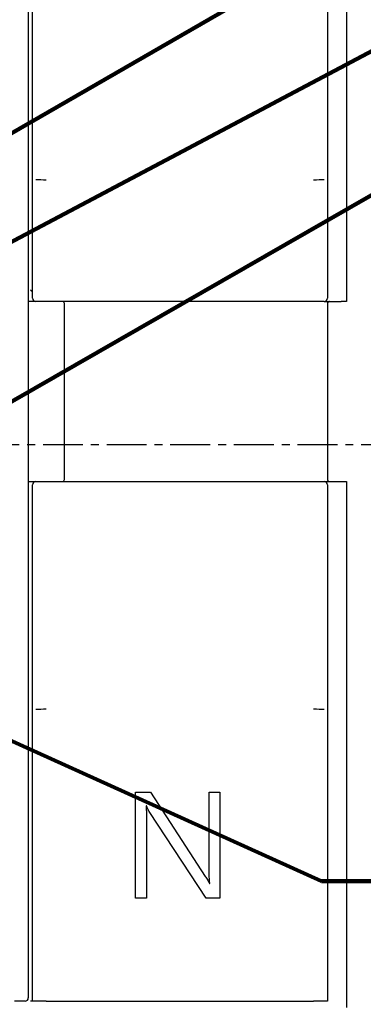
# Model space of a CAD drawing. Extents: x 2148 to 4002, y -907 to 1742.
# Tile 13 of 18: x 3086 to 3118, y 1432 to 1525. Entities that reach past the tile are written whole.
import ezdxf

# ---------------------------------------------------------------- set-up
doc = ezdxf.new("R2010")
doc.units = 0
doc.header["$LTSCALE"] = 3
doc.header["$MEASUREMENT"] = 0
doc.linetypes.add('CENTER', pattern=[2, 1.25, -0.25, 0.25, -0.25])
doc.layers.get('0').update_dxf_attribs({"linetype": 'CONTINUOUS'})
doc.layers.add('cen', color=1, linetype='CENTER')
doc.layers.add('di', color=3, linetype='CONTINUOUS')
doc.styles.get("Standard").update_dxf_attribs({"font": 'romans.shx', "height": 4, "bigfont": 'ghs.shx'})
doc.dimstyles.get("Standard").update_dxf_attribs({"dimtxt": 0.18, "dimasz": 0.18, "dimexe": 0.18, "dimexo": 0.0625, "dimgap": 0.09, "dimtad": 0, "dimtih": 1, "dimtoh": 1, "dimdec": 4, "dimzin": 0, "dimdsep": 46, "dimtxsty": 'Standard', "dimcen": 0.09, "dimadec": 0, "dimazin": 0, "dimtfac": 1, "dimtdec": 4, "dimtofl": 0, "dimtmove": 0, "dimatfit": 3, "dimfxl": 0, "dimtolj": 1, "dimtzin": 0, "dimarcsym": 0})

msp = doc.modelspace()

# ---------------------------------------------------------------- linework, layer by layer
for p, q in [((3116.711, 1556.925), (3116.711, 1498.125)), ((3087.111, 1510.04), (3087.111, 1537.125)), ((3114.911, 1537.125), (3114.911, 1510.04)), ((3086.711, 1536.825), (3086.711, 1432.425)), ((3087.111, 1509), (3087.111, 1509.333)), ((3114.911, 1509.333), (3114.911, 1509)), ((3087.111, 1498.425), (3087.111, 1509)), ((3114.911, 1509), (3114.911, 1498.425)), ((3087.411, 1498.125), (3086.711, 1498.125)), ((3114.611, 1498.125), (3087.411, 1498.125)), ((3114.611, 1498.125), (3116.211, 1498.125)), ((3116.711, 1498.125), (3116.211, 1498.125)), ((3090.111, 1481.325), (3090.111, 1497.925)), ((3114.911, 1497.925), (3114.911, 1481.325)), ((3086.711, 1481.125), (3087.411, 1481.125)), ((3087.111, 1460.25), (3087.111, 1480.825)), ((3087.411, 1481.125), (3114.611, 1481.125)), ((3114.611, 1481.125), (3116.211, 1481.125)), ((3114.911, 1480.825), (3114.911, 1460.25)), ((3116.211, 1481.125), (3116.711, 1481.125)), ((3116.711, 1481.125), (3116.711, 1431.525)), ((3087.111, 1459.917), (3087.111, 1460.25)), ((3114.911, 1460.25), (3114.911, 1459.917)), ((3087.111, 1432.125), (3087.111, 1459.21)), ((3114.911, 1459.21), (3114.911, 1432.125)), ((3096.826, 1441.825), (3096.826, 1451.825)), ((3096.826, 1451.825), (3098.236, 1451.825)), ((3098.236, 1451.825), (3103.39, 1443.892)), ((3103.749, 1444.711), (3103.749, 1451.825)), ((3103.749, 1451.825), (3104.774, 1451.825)), ((3104.774, 1451.825), (3104.774, 1441.825)), ((3097.851, 1450.543), (3097.817, 1450.543)), ((3103.484, 1441.825), (3098.17, 1449.916)), ((3097.851, 1449.174), (3097.851, 1441.825)), ((3103.797, 1443.235), (3103.823, 1443.235)), ((3097.851, 1441.825), (3096.826, 1441.825)), ((3104.774, 1441.825), (3103.484, 1441.825)), ((3086.411, 1432.125), (3085.411, 1432.125)), ((3087.111, 1432.125), (3086.911, 1432.125)), ((3088.411, 1432.125), (3087.111, 1432.125)), ((3088.411, 1432.125), (3113.611, 1432.125)), ((3114.911, 1432.125), (3113.611, 1432.125))]:
    msp.add_line(p, q)
for centre, radius, start, end in [((3087.411, 1498.425), 0.3, 180, 270), ((3089.911, 1497.925), 0.2, 0, 90), ((3114.611, 1498.425), 0.3, 270, 0), ((3115.111, 1497.925), 0.2, 90, 180), ((3089.911, 1481.325), 0.2, 270, 0), ((3115.111, 1481.325), 0.2, 180, 270), ((3087.411, 1480.825), 0.3, 90, 180), ((3114.611, 1480.825), 0.3, 0, 90), ((3086.411, 1432.425), 0.3, 270, 0)]:
    msp.add_arc(centre, radius, start, end)
for centre, major_axis, ratio, start_param, end_param in [((3088.411, 1509.741), (1.6, 0), 0.087489, 4.037257, 4.712389), ((3113.611, 1509.741), (1.6, 0), 0.087489, 4.712389, 5.387521), ((3086.911, 1498.986), (0.164, -0.164), 0.693, 0.964783, 2.176809), ((3086.911, 1498.911), (0, -0.214), 0.936329, 1.570796, 1.929567), ((3088.411, 1459.509), (1.6, 0), 0.087489, 1.570796, 2.245928), ((3113.611, 1459.509), (1.6, 0), 0.087489, 0.895665, 1.570796)]:
    msp.add_ellipse(centre, major_axis=major_axis, ratio=ratio, start_param=start_param, end_param=end_param)
for points, knots in [([(3087.111, 1509.333), (3087.111, 1509.359), (3087.111, 1509.428), (3087.111, 1509.705), (3087.111, 1509.931), (3087.111, 1510.02), (3087.111, 1510.038), (3087.111, 1510.04)], [0, 0, 0, 0, 0.2717909, 0.7190154, 0.9426641, 0.9954944, 1, 1, 1, 1]), ([(3114.911, 1510.04), (3114.911, 1510.038), (3114.911, 1510.02), (3114.911, 1509.931), (3114.911, 1509.705), (3114.911, 1509.428), (3114.911, 1509.359), (3114.911, 1509.333)], [0, 0, 0, 0, 0.004506, 0.057336, 0.280985, 0.728209, 1, 1, 1, 1]), ([(3087.111, 1459.21), (3087.111, 1459.212), (3087.111, 1459.23), (3087.111, 1459.319), (3087.111, 1459.545), (3087.111, 1459.822), (3087.111, 1459.891), (3087.111, 1459.917)], [0, 0, 0, 0, 0.004506, 0.057336, 0.280985, 0.728209, 1, 1, 1, 1]), ([(3114.911, 1459.917), (3114.911, 1459.891), (3114.911, 1459.822), (3114.911, 1459.545), (3114.911, 1459.319), (3114.911, 1459.23), (3114.911, 1459.212), (3114.911, 1459.21)], [0, 0, 0, 0, 0.271791, 0.719015, 0.942664, 0.995494, 1, 1, 1, 1]), ([(3097.817, 1450.543), (3097.83, 1450.287), (3097.853, 1449.831), (3097.852, 1449.375), (3097.851, 1449.174)], [0, 0, 0, 0, 0.559964, 1, 1, 1, 1]), ([(3098.17, 1449.916), (3098.102, 1450.028), (3097.982, 1450.23), (3097.891, 1450.447), (3097.851, 1450.543)], [0, 0, 0, 0, 0.559961, 1, 1, 1, 1]), ([(3103.823, 1443.235), (3103.796, 1443.51), (3103.749, 1444.001), (3103.749, 1444.494), (3103.749, 1444.711)], [0, 0, 0, 0, 0.559881, 1, 1, 1, 1]), ([(3103.39, 1443.892), (3103.469, 1443.771), (3103.61, 1443.555), (3103.74, 1443.333), (3103.797, 1443.235)], [0, 0, 0, 0, 0.560144, 1, 1, 1, 1])]:
    msp.add_open_spline(points, degree=3, knots=knots)
at = {"layer": 'cen'}
msp.add_line((2980.101, 1484.625), (3128.798, 1484.625), dxfattribs=at)

# ---------------------------------------------------------------- leaders
at = {"layer": 'di', "annotation_type": 0, "has_hookline": 1, "hookline_direction": 0}
for points, text_width in [([(3068.217, 1504.202), (3121.815, 1535.176), (3125.015, 1535.176)], 55.289), ([(3069.011, 1495.225), (3120.869, 1522.661), (3124.069, 1522.661)], 45.067), ([(3066.877, 1478.199), (3122.083, 1509.885), (3125.283, 1509.885)], 41.244), ([(3058.711, 1468.625), (3114.337, 1443.431), (3117.537, 1443.431)], 29.778)]:
    msp.add_leader(points, dimstyle='Standard', override={"dimtxt": 4, "dimasz": 3.2, "dimexe": 2, "dimexo": 2, "dimgap": 2, "dimtad": 1, "dimtih": 0, "dimtoh": 0, "dimdec": 2, "dimzin": 8, "dimcen": 0, "dimclrd": 256, "dimclre": 256, "dimclrt": 256, "dimadec": 2, "dimazin": 2, "dimtfac": 0.6, "dimtdec": 2, "dimtofl": 1, "dimtzin": 8, "dimlwd": 65535, "dimlwe": 65535, "dimarcsym": 1}, dxfattribs=dict(at, text_width=text_width))

doc.saveas('drawing.dxf')
